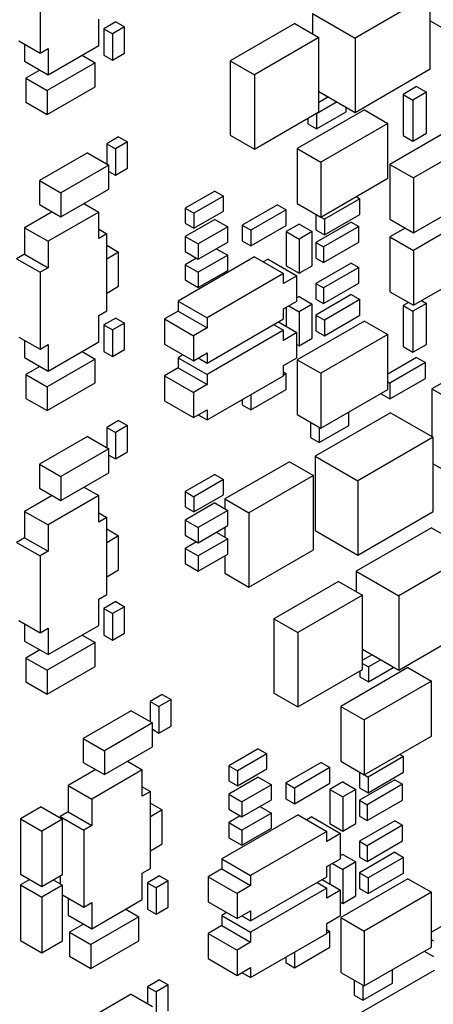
# Model space of a CAD drawing. Header units: inches. Extents: x 0 to 34, y 0 to 22.
# Tile 29 of 84: x 11.213 to 11.749, y 6.286 to 7.561. Entities that reach past the tile are written whole.
import ezdxf

# ---------------------------------------------------------------- set-up
doc = ezdxf.new("R2010")
doc.units = ezdxf.units.IN
doc.header["$LTSCALE"] = 1.87
doc.header["$MEASUREMENT"] = 0
doc.layers.get('0').update_dxf_attribs({"linetype": 'CONTINUOUS'})

msp = doc.modelspace()

# ---------------------------------------------------------------- linework, layer by layer
at = {"color": 7, "linetype": 'CONTINUOUS'}
for p, q in [((11.2394, 7.6178), (11.2394, 7.5181)), ((11.7454, 7.594), (11.6478, 7.5376)), ((11.7454, 7.4976), (11.7454, 7.594)), ((11.5927, 7.5695), (11.6478, 7.5376)), ((11.5927, 7.5695), (11.5927, 7.5431)), ((11.3154, 7.5278), (11.3154, 7.562)), ((11.3378, 7.5586), (11.3222, 7.5497)), ((11.3491, 7.5521), (11.3335, 7.5431)), ((11.3378, 7.5586), (11.3491, 7.5521)), ((11.3491, 7.5178), (11.3491, 7.5521)), ((11.5698, 7.5563), (11.4861, 7.508)), ((11.5698, 7.5563), (11.6009, 7.5383)), ((11.7454, 7.5597), (11.7992, 7.5286)), ((11.3222, 7.5497), (11.3222, 7.5154)), ((11.3222, 7.5497), (11.3335, 7.5431)), ((11.3335, 7.5431), (11.3335, 7.5088)), ((11.2119, 7.534), (11.2394, 7.5181)), ((11.2194, 7.5297), (11.2194, 7.5075)), ((11.2498, 7.4899), (11.3154, 7.5278)), ((11.6009, 7.5383), (11.5173, 7.49)), ((11.6009, 7.442), (11.6009, 7.5383)), ((11.6478, 7.5376), (11.6478, 7.4413)), ((11.2394, 7.5181), (11.2498, 7.5241)), ((11.2498, 7.5241), (11.2498, 7.4899)), ((11.2939, 7.5154), (11.3109, 7.5056)), ((11.3222, 7.5154), (11.3335, 7.5088)), ((11.3335, 7.5088), (11.3491, 7.5178)), ((11.2194, 7.5075), (11.2498, 7.4899)), ((11.3109, 7.5056), (11.2487, 7.4696)), ((11.3109, 7.4745), (11.3109, 7.5056)), ((11.4861, 7.508), (11.5173, 7.49)), ((11.4861, 7.508), (11.4861, 7.4116)), ((11.2392, 7.496), (11.2211, 7.4856)), ((11.5173, 7.49), (11.5173, 7.3936)), ((11.6478, 7.4413), (11.7454, 7.4976)), ((11.2211, 7.4856), (11.2211, 7.4545)), ((11.2211, 7.4856), (11.2487, 7.4696)), ((11.7277, 7.4748), (11.7101, 7.4646)), ((11.7277, 7.4748), (11.7405, 7.4674)), ((11.2487, 7.4386), (11.3109, 7.4745)), ((11.2487, 7.4696), (11.2487, 7.4386)), ((11.6009, 7.4684), (11.6478, 7.4413)), ((11.7101, 7.4646), (11.7228, 7.4572)), ((11.7101, 7.4646), (11.7101, 7.4115)), ((11.7405, 7.4674), (11.7228, 7.4572)), ((11.7405, 7.4143), (11.7405, 7.4674)), ((11.2211, 7.4545), (11.2487, 7.4386)), ((11.6245, 7.4548), (11.598, 7.4394)), ((11.6132, 7.4613), (11.6009, 7.4542)), ((11.7228, 7.4572), (11.7228, 7.4041)), ((11.5173, 7.3936), (11.6009, 7.442)), ((11.6599, 7.4446), (11.5729, 7.3943)), ((11.5973, 7.4399), (11.598, 7.4394)), ((11.598, 7.4198), (11.6362, 7.4419)), ((11.598, 7.4394), (11.598, 7.4198)), ((11.6362, 7.4419), (11.6362, 7.448)), ((11.6599, 7.4446), (11.6903, 7.427)), ((11.5867, 7.4337), (11.5867, 7.4264)), ((11.5867, 7.4264), (11.598, 7.4198)), ((11.6903, 7.427), (11.6033, 7.3768)), ((11.6903, 7.356), (11.6903, 7.427)), ((11.4861, 7.4116), (11.5173, 7.3936)), ((11.772, 7.4195), (11.6931, 7.3739)), ((11.7101, 7.4115), (11.7228, 7.4041)), ((11.7228, 7.4041), (11.7405, 7.4143)), ((11.3413, 7.4096), (11.3258, 7.4006)), ((11.3258, 7.4006), (11.3258, 7.3745)), ((11.3258, 7.4006), (11.3371, 7.3941)), ((11.3526, 7.4031), (11.3371, 7.3941)), ((11.3413, 7.4096), (11.3526, 7.4031)), ((11.3526, 7.3688), (11.3526, 7.4031)), ((11.8105, 7.4066), (11.7235, 7.3564)), ((11.301, 7.3888), (11.2388, 7.3529)), ((11.301, 7.3888), (11.3286, 7.3729)), ((11.3371, 7.3941), (11.3371, 7.3598)), ((11.5729, 7.3943), (11.6033, 7.3768)), ((11.5729, 7.3943), (11.5729, 7.3233)), ((11.3286, 7.3729), (11.2664, 7.337)), ((11.3286, 7.3419), (11.3286, 7.3729)), ((11.6033, 7.3768), (11.6033, 7.3057)), ((11.6931, 7.3739), (11.7235, 7.3564)), ((11.6931, 7.3739), (11.6931, 7.3029)), ((11.3286, 7.3647), (11.3371, 7.3598)), ((11.3371, 7.3598), (11.3526, 7.3688)), ((11.2388, 7.3529), (11.2664, 7.337)), ((11.2388, 7.3529), (11.2388, 7.3219)), ((11.6033, 7.3057), (11.6903, 7.356)), ((11.7235, 7.3564), (11.7235, 7.2853)), ((11.2664, 7.3059), (11.3286, 7.3419)), ((11.2664, 7.337), (11.2664, 7.3059)), ((11.4658, 7.3394), (11.4276, 7.3174)), ((11.4658, 7.3394), (11.4771, 7.3329)), ((11.7235, 7.2853), (11.8105, 7.3356)), ((11.2388, 7.3219), (11.2664, 7.3059)), ((11.2963, 7.3232), (11.3154, 7.3122)), ((11.4771, 7.3329), (11.4389, 7.3108)), ((11.4771, 7.3133), (11.4771, 7.3329)), ((11.5474, 7.3217), (11.5015, 7.2951)), ((11.5474, 7.3217), (11.5587, 7.3151)), ((11.5729, 7.3233), (11.6033, 7.3057)), ((11.6542, 7.3294), (11.6082, 7.3029)), ((11.6493, 7.3323), (11.6542, 7.3294)), ((11.6542, 7.309), (11.6542, 7.3294)), ((11.2551, 7.3124), (11.2194, 7.2919)), ((11.3154, 7.3122), (11.2498, 7.2743)), ((11.3154, 7.278), (11.3154, 7.3122)), ((11.4276, 7.3174), (11.4389, 7.3108)), ((11.4276, 7.3174), (11.4276, 7.2978)), ((11.4389, 7.2912), (11.4771, 7.3133)), ((11.4389, 7.3108), (11.4389, 7.2912)), ((11.5587, 7.3151), (11.5128, 7.2886)), ((11.5587, 7.2947), (11.5587, 7.3151)), ((11.5969, 7.3094), (11.5969, 7.289)), ((11.6082, 7.2825), (11.6542, 7.309)), ((11.8105, 7.3127), (11.7235, 7.2625)), ((11.4658, 7.3027), (11.4276, 7.2806)), ((11.4276, 7.2978), (11.4389, 7.2912)), ((11.4658, 7.3027), (11.4827, 7.2929)), ((11.5754, 7.2966), (11.5584, 7.2868)), ((11.5754, 7.2966), (11.5923, 7.2868)), ((11.6429, 7.2992), (11.5969, 7.2727)), ((11.6033, 7.3057), (11.6082, 7.3029)), ((11.6082, 7.3029), (11.6082, 7.2825)), ((11.6429, 7.2992), (11.6528, 7.2935)), ((11.6931, 7.3029), (11.7235, 7.2853)), ((11.2194, 7.2919), (11.2498, 7.2743)), ((11.2194, 7.2919), (11.2194, 7.2577)), ((11.3154, 7.29), (11.3258, 7.284)), ((11.3258, 7.284), (11.3154, 7.278)), ((11.3258, 7.1843), (11.3258, 7.284)), ((11.4827, 7.2929), (11.4445, 7.2708)), ((11.4827, 7.2733), (11.4827, 7.2929)), ((11.5015, 7.2951), (11.5128, 7.2886)), ((11.5015, 7.2951), (11.5015, 7.2747)), ((11.5128, 7.2682), (11.5587, 7.2947)), ((11.5128, 7.2886), (11.5128, 7.2682)), ((11.5584, 7.2868), (11.5754, 7.277)), ((11.5584, 7.2868), (11.5584, 7.2427)), ((11.5923, 7.2868), (11.5754, 7.277)), ((11.5923, 7.2427), (11.5923, 7.2868)), ((11.5969, 7.289), (11.6082, 7.2825)), ((11.6528, 7.2935), (11.6068, 7.267)), ((11.6528, 7.2731), (11.6528, 7.2935)), ((11.7129, 7.2915), (11.6931, 7.28)), ((11.2498, 7.2743), (11.2498, 7.2401)), ((11.4276, 7.2806), (11.4445, 7.2708)), ((11.4276, 7.2806), (11.4276, 7.261)), ((11.4445, 7.2512), (11.4827, 7.2733)), ((11.4445, 7.2708), (11.4445, 7.2512)), ((11.5015, 7.2747), (11.5128, 7.2682)), ((11.5754, 7.277), (11.5754, 7.2329)), ((11.5969, 7.2727), (11.6068, 7.267)), ((11.5969, 7.2727), (11.5969, 7.2523)), ((11.6068, 7.2466), (11.6528, 7.2731)), ((11.6931, 7.28), (11.7235, 7.2625)), ((11.6931, 7.28), (11.6931, 7.209)), ((11.3258, 7.2692), (11.3413, 7.2602)), ((11.3413, 7.2602), (11.3258, 7.2513)), ((11.3413, 7.2161), (11.3413, 7.2602)), ((11.4276, 7.261), (11.4445, 7.2512)), ((11.4679, 7.2647), (11.4827, 7.2561)), ((11.6068, 7.267), (11.6068, 7.2466)), ((11.7235, 7.2625), (11.7235, 7.1914)), ((11.2194, 7.2577), (11.209, 7.2517)), ((11.209, 7.2517), (11.2394, 7.2341)), ((11.2194, 7.2577), (11.2498, 7.2401)), ((11.5174, 7.2541), (11.4184, 7.1969)), ((11.4424, 7.2525), (11.4276, 7.2439)), ((11.4827, 7.2561), (11.4445, 7.2341)), ((11.4827, 7.2365), (11.4827, 7.2561)), ((11.5174, 7.2541), (11.5549, 7.2325)), ((11.5351, 7.2512), (11.5287, 7.2476)), ((11.5351, 7.2512), (11.5725, 7.2296)), ((11.5969, 7.2523), (11.6068, 7.2466)), ((11.6429, 7.2461), (11.5969, 7.2196)), ((11.6429, 7.2461), (11.6528, 7.2404)), ((11.2498, 7.2401), (11.2394, 7.2341)), ((11.2394, 7.2341), (11.2394, 7.1344)), ((11.4276, 7.2439), (11.4445, 7.2341)), ((11.4276, 7.2439), (11.4276, 7.2243)), ((11.4445, 7.2145), (11.4827, 7.2365)), ((11.4445, 7.2341), (11.4445, 7.2145)), ((11.5549, 7.2325), (11.4559, 7.1753)), ((11.5549, 7.2194), (11.5549, 7.2325)), ((11.5584, 7.2427), (11.5754, 7.2329)), ((11.5754, 7.2329), (11.5923, 7.2427)), ((11.6528, 7.2404), (11.6068, 7.2139)), ((11.6528, 7.22), (11.6528, 7.2404)), ((11.7235, 7.1914), (11.8105, 7.2417)), ((11.4276, 7.2243), (11.4445, 7.2145)), ((11.5725, 7.2296), (11.5549, 7.2194)), ((11.5725, 7.1969), (11.5725, 7.2296)), ((11.5969, 7.2196), (11.6068, 7.2139)), ((11.5969, 7.2196), (11.5969, 7.1992)), ((11.6068, 7.1935), (11.6528, 7.22)), ((11.3258, 7.2072), (11.3413, 7.2161)), ((11.6068, 7.2139), (11.6068, 7.1935)), ((11.6931, 7.209), (11.7235, 7.1914)), ((11.4184, 7.1969), (11.4559, 7.1753)), ((11.4184, 7.1969), (11.4184, 7.1839)), ((11.5549, 7.1867), (11.5725, 7.1969)), ((11.5754, 7.2027), (11.5725, 7.201)), ((11.5754, 7.2027), (11.5923, 7.1929)), ((11.6429, 7.2053), (11.5969, 7.1788)), ((11.5969, 7.1992), (11.6068, 7.1935)), ((11.6542, 7.1988), (11.6082, 7.1723)), ((11.6429, 7.2053), (11.6542, 7.1988)), ((11.6542, 7.1784), (11.6542, 7.1988)), ((11.7171, 7.1951), (11.7101, 7.191)), ((11.7341, 7.1976), (11.7405, 7.1939)), ((11.3154, 7.1783), (11.3258, 7.1843)), ((11.4184, 7.1839), (11.4007, 7.1737)), ((11.4184, 7.1839), (11.4559, 7.1622)), ((11.5549, 7.1737), (11.5549, 7.1867)), ((11.5584, 7.1888), (11.5584, 7.1643)), ((11.5619, 7.1908), (11.5754, 7.1831)), ((11.5923, 7.1929), (11.5754, 7.1831)), ((11.5754, 7.1831), (11.5754, 7.139)), ((11.5923, 7.1488), (11.5923, 7.1929)), ((11.7101, 7.191), (11.7228, 7.1837)), ((11.7101, 7.191), (11.7101, 7.138)), ((11.7405, 7.1939), (11.7228, 7.1837)), ((11.7228, 7.1837), (11.7228, 7.1306)), ((11.7405, 7.1408), (11.7405, 7.1939)), ((11.3154, 7.1441), (11.3154, 7.1783)), ((11.3378, 7.1749), (11.3222, 7.1659)), ((11.3378, 7.1749), (11.3491, 7.1684)), ((11.4007, 7.1737), (11.4382, 7.152)), ((11.4007, 7.1737), (11.4007, 7.141)), ((11.4559, 7.1753), (11.4559, 7.1622)), ((11.4559, 7.1165), (11.5549, 7.1737)), ((11.5485, 7.17), (11.5725, 7.1561)), ((11.6599, 7.171), (11.5729, 7.1208)), ((11.5969, 7.1788), (11.6082, 7.1723)), ((11.5969, 7.1788), (11.5969, 7.1584)), ((11.6082, 7.1518), (11.6542, 7.1784)), ((11.6082, 7.1723), (11.6082, 7.1518)), ((11.6599, 7.171), (11.6903, 7.1535)), ((11.3222, 7.1659), (11.3335, 7.1594)), ((11.3222, 7.1659), (11.3222, 7.1316)), ((11.3491, 7.1684), (11.3335, 7.1594)), ((11.3335, 7.1594), (11.3335, 7.1251)), ((11.3491, 7.1341), (11.3491, 7.1684)), ((11.4559, 7.1622), (11.4382, 7.152)), ((11.5549, 7.159), (11.4559, 7.1018)), ((11.5421, 7.1663), (11.5549, 7.159)), ((11.5549, 7.1459), (11.5549, 7.159)), ((11.5725, 7.1561), (11.5549, 7.1459)), ((11.5725, 7.1235), (11.5725, 7.1561)), ((11.5969, 7.1584), (11.6082, 7.1518)), ((11.2119, 7.1503), (11.2394, 7.1344)), ((11.2194, 7.146), (11.2194, 7.1237)), ((11.2498, 7.1062), (11.3154, 7.1441)), ((11.4382, 7.152), (11.4382, 7.1194)), ((11.5754, 7.139), (11.5923, 7.1488)), ((11.6903, 7.1535), (11.6033, 7.1033)), ((11.6903, 7.0825), (11.6903, 7.1535)), ((11.2394, 7.1344), (11.2498, 7.1404)), ((11.2498, 7.1404), (11.2498, 7.1062)), ((11.2939, 7.1316), (11.3109, 7.1218)), ((11.3222, 7.1316), (11.3335, 7.1251)), ((11.3335, 7.1251), (11.3491, 7.1341)), ((11.4007, 7.141), (11.4382, 7.1194)), ((11.5725, 7.1406), (11.5754, 7.139)), ((11.7101, 7.138), (11.7228, 7.1306)), ((11.7228, 7.1306), (11.7405, 7.1408)), ((11.2194, 7.1237), (11.2498, 7.1062)), ((11.3109, 7.1218), (11.2487, 7.0859)), ((11.3109, 7.0908), (11.3109, 7.1218)), ((11.4247, 7.1271), (11.4184, 7.1235)), ((11.4184, 7.1235), (11.4559, 7.1018)), ((11.4184, 7.1235), (11.4184, 7.1104)), ((11.4382, 7.1194), (11.4559, 7.1296)), ((11.4446, 7.1231), (11.4559, 7.1165)), ((11.4559, 7.1296), (11.4559, 7.1165)), ((11.5549, 7.1133), (11.5725, 7.1235)), ((11.5729, 7.1208), (11.6033, 7.1033)), ((11.5729, 7.1208), (11.5729, 7.0498)), ((11.7277, 7.1237), (11.6903, 7.1021)), ((11.7277, 7.1237), (11.7391, 7.1171)), ((11.2392, 7.1123), (11.2211, 7.1018)), ((11.4184, 7.1104), (11.4007, 7.1002)), ((11.4184, 7.1104), (11.4559, 7.0888)), ((11.5549, 7.1002), (11.5549, 7.1133)), ((11.5549, 7.1051), (11.5587, 7.1029)), ((11.7391, 7.1171), (11.6931, 7.0906)), ((11.7391, 7.0967), (11.7391, 7.1171)), ((11.7992, 7.1131), (11.7475, 7.0833)), ((11.2211, 7.1018), (11.2487, 7.0859)), ((11.2211, 7.1018), (11.2211, 7.0708)), ((11.4007, 7.1002), (11.4382, 7.0786)), ((11.4007, 7.1002), (11.4007, 7.0675)), ((11.4559, 7.1018), (11.4559, 7.0888)), ((11.4559, 7.043), (11.5549, 7.1002)), ((11.5587, 7.1029), (11.5549, 7.1006)), ((11.5587, 7.0824), (11.5587, 7.1029)), ((11.6033, 7.1033), (11.6033, 7.0322)), ((11.6903, 7.0922), (11.6931, 7.0906)), ((11.6931, 7.0702), (11.7391, 7.0967)), ((11.2487, 7.0549), (11.3109, 7.0908)), ((11.2487, 7.0859), (11.2487, 7.0549)), ((11.4559, 7.0888), (11.4382, 7.0786)), ((11.5128, 7.0559), (11.5587, 7.0824)), ((11.6033, 7.0322), (11.6903, 7.0825)), ((11.6931, 7.0906), (11.6931, 7.0702)), ((11.7475, 7.0833), (11.8027, 7.0514)), ((11.7475, 7.0833), (11.7475, 7.0212)), ((11.2211, 7.0708), (11.2487, 7.0549)), ((11.4007, 7.0675), (11.4382, 7.0459)), ((11.4382, 7.0786), (11.4382, 7.0459)), ((11.5015, 7.0694), (11.5015, 7.0624)), ((11.5128, 7.0759), (11.5128, 7.0559)), ((11.6818, 7.0775), (11.6818, 7.0767)), ((11.6818, 7.0767), (11.6931, 7.0702)), ((11.4382, 7.0459), (11.4559, 7.0561)), ((11.4559, 7.0561), (11.4559, 7.043)), ((11.5015, 7.0624), (11.5128, 7.0559)), ((11.3413, 7.0422), (11.3258, 7.0332)), ((11.3413, 7.0422), (11.3526, 7.0357)), ((11.4446, 7.0496), (11.4559, 7.043)), ((11.5729, 7.0498), (11.6033, 7.0322)), ((11.6938, 7.0522), (11.5962, 6.9959)), ((11.6397, 7.0357), (11.6397, 7.0533)), ((11.6938, 7.0522), (11.749, 7.0204)), ((11.3258, 7.0332), (11.3371, 7.0267)), ((11.3258, 7.0332), (11.3258, 7.0071)), ((11.3526, 7.0357), (11.3371, 7.0267)), ((11.3526, 7.0014), (11.3526, 7.0357)), ((11.5902, 7.0398), (11.5902, 7.0202)), ((11.6015, 7.0137), (11.6397, 7.0357)), ((11.6015, 7.0332), (11.6015, 7.0137)), ((11.301, 7.0214), (11.2388, 6.9855)), ((11.301, 7.0214), (11.3286, 7.0055)), ((11.3371, 7.0267), (11.3371, 6.9924)), ((11.5902, 7.0202), (11.6015, 7.0137)), ((11.749, 7.0204), (11.6514, 6.9641)), ((11.749, 6.9241), (11.749, 7.0204)), ((11.3286, 7.0055), (11.2664, 6.9695)), ((11.3286, 6.9744), (11.3286, 7.0055)), ((11.3286, 6.9973), (11.3371, 6.9924)), ((11.3371, 6.9924), (11.3526, 7.0014)), ((11.5962, 6.9959), (11.6514, 6.9641)), ((11.5962, 6.9959), (11.5962, 6.8996)), ((11.2388, 6.9855), (11.2664, 6.9695)), ((11.2388, 6.9855), (11.2388, 6.9544)), ((11.5628, 6.9888), (11.4791, 6.9405)), ((11.5628, 6.9888), (11.5939, 6.9709)), ((11.749, 6.9861), (11.8027, 6.9551)), ((11.2664, 6.9385), (11.3286, 6.9744)), ((11.2664, 6.9695), (11.2664, 6.9385)), ((11.4658, 6.972), (11.4276, 6.95)), ((11.4771, 6.9655), (11.4389, 6.9434)), ((11.4658, 6.972), (11.4771, 6.9655)), ((11.4771, 6.9459), (11.4771, 6.9655)), ((11.5939, 6.9709), (11.5102, 6.9225)), ((11.5939, 6.8745), (11.5939, 6.9709)), ((11.2388, 6.9544), (11.2664, 6.9385)), ((11.2963, 6.9558), (11.3154, 6.9448)), ((11.6514, 6.9641), (11.6514, 6.8677)), ((11.2551, 6.945), (11.2194, 6.9244)), ((11.3154, 6.9448), (11.2498, 6.9069)), ((11.3154, 6.9106), (11.3154, 6.9448)), ((11.4276, 6.95), (11.4389, 6.9434)), ((11.4276, 6.95), (11.4276, 6.9304)), ((11.4389, 6.9238), (11.4771, 6.9459)), ((11.4389, 6.9434), (11.4389, 6.9238)), ((11.4791, 6.9405), (11.5102, 6.9225)), ((11.4791, 6.9405), (11.4791, 6.9276)), ((11.4658, 6.9353), (11.4276, 6.9132)), ((11.4276, 6.9304), (11.4389, 6.9238)), ((11.4658, 6.9353), (11.4827, 6.9255)), ((11.2194, 6.9244), (11.2498, 6.9069)), ((11.2194, 6.9244), (11.2194, 6.8902)), ((11.3154, 6.9225), (11.3258, 6.9166)), ((11.3258, 6.9166), (11.3154, 6.9106)), ((11.3258, 6.8168), (11.3258, 6.9166)), ((11.4827, 6.9255), (11.4445, 6.9034)), ((11.4827, 6.9059), (11.4827, 6.9255)), ((11.5102, 6.9225), (11.5102, 6.8262)), ((11.6514, 6.8677), (11.749, 6.9241)), ((11.2498, 6.9069), (11.2498, 6.8727)), ((11.3258, 6.9018), (11.3413, 6.8928)), ((11.4276, 6.9132), (11.4445, 6.9034)), ((11.4276, 6.9132), (11.4276, 6.8936)), ((11.4445, 6.8838), (11.4827, 6.9059)), ((11.4445, 6.9034), (11.4445, 6.8838)), ((11.4791, 6.9038), (11.4791, 6.8908)), ((11.7468, 6.9032), (11.6493, 6.8469)), ((11.7468, 6.9032), (11.802, 6.8714)), ((11.2194, 6.8902), (11.209, 6.8842)), ((11.2194, 6.8902), (11.2498, 6.8727)), ((11.3413, 6.8928), (11.3258, 6.8838)), ((11.3413, 6.8487), (11.3413, 6.8928)), ((11.4276, 6.8936), (11.4445, 6.8838)), ((11.4827, 6.8887), (11.4445, 6.8667)), ((11.4679, 6.8973), (11.4827, 6.8887)), ((11.4827, 6.8691), (11.4827, 6.8887)), ((11.5962, 6.8996), (11.6514, 6.8677)), ((11.209, 6.8842), (11.2394, 6.8667)), ((11.4424, 6.8851), (11.4276, 6.8765)), ((11.4276, 6.8765), (11.4445, 6.8667)), ((11.4276, 6.8765), (11.4276, 6.8569)), ((11.2498, 6.8727), (11.2394, 6.8667)), ((11.2394, 6.8667), (11.2394, 6.767)), ((11.4445, 6.8471), (11.4827, 6.8691)), ((11.4445, 6.8667), (11.4445, 6.8471)), ((11.4791, 6.867), (11.4791, 6.8442)), ((11.5102, 6.8262), (11.5939, 6.8745)), ((11.802, 6.8714), (11.7044, 6.815)), ((11.4276, 6.8569), (11.4445, 6.8471)), ((11.3258, 6.8398), (11.3413, 6.8487)), ((11.4791, 6.8442), (11.5102, 6.8262)), ((11.6493, 6.8469), (11.7044, 6.815)), ((11.6493, 6.8469), (11.6493, 6.8205)), ((11.6264, 6.8337), (11.5427, 6.7854)), ((11.6264, 6.8337), (11.6575, 6.8157)), ((11.3154, 6.8108), (11.3258, 6.8168)), ((11.6575, 6.8157), (11.5738, 6.7674)), ((11.6575, 6.7194), (11.6575, 6.8157)), ((11.7044, 6.815), (11.7044, 6.7187)), ((11.3154, 6.7766), (11.3154, 6.8108)), ((11.3378, 6.8075), (11.3222, 6.7985)), ((11.3491, 6.8009), (11.3335, 6.792)), ((11.3378, 6.8075), (11.3491, 6.8009)), ((11.3491, 6.7667), (11.3491, 6.8009)), ((11.3222, 6.7985), (11.3335, 6.792)), ((11.3222, 6.7985), (11.3222, 6.7642)), ((11.3335, 6.792), (11.3335, 6.7577)), ((11.2119, 6.7829), (11.2394, 6.767)), ((11.2194, 6.7785), (11.2194, 6.7563)), ((11.2498, 6.7388), (11.3154, 6.7766)), ((11.5427, 6.7854), (11.5738, 6.7674)), ((11.5427, 6.7854), (11.5427, 6.689)), ((11.7044, 6.7187), (11.802, 6.775)), ((11.2394, 6.767), (11.2498, 6.773)), ((11.2498, 6.773), (11.2498, 6.7388)), ((11.2939, 6.7642), (11.3109, 6.7544)), ((11.3222, 6.7642), (11.3335, 6.7577)), ((11.3335, 6.7577), (11.3491, 6.7667)), ((11.5738, 6.7674), (11.5738, 6.6711)), ((11.2194, 6.7563), (11.2498, 6.7388)), ((11.3109, 6.7544), (11.2487, 6.7185)), ((11.3109, 6.7234), (11.3109, 6.7544)), ((11.2392, 6.7449), (11.2211, 6.7344)), ((11.6575, 6.7458), (11.7044, 6.7187)), ((11.6698, 6.7387), (11.6575, 6.7316)), ((11.2211, 6.7344), (11.2487, 6.7185)), ((11.2211, 6.7344), (11.2211, 6.7034)), ((11.2487, 6.6875), (11.3109, 6.7234)), ((11.6575, 6.7274), (11.6652, 6.723)), ((11.6811, 6.7322), (11.6652, 6.723)), ((11.6652, 6.723), (11.6652, 6.7034)), ((11.6652, 6.7034), (11.698, 6.7224)), ((11.2487, 6.7185), (11.2487, 6.6875)), ((11.5738, 6.6711), (11.6575, 6.7194)), ((11.7164, 6.722), (11.6294, 6.6718)), ((11.6539, 6.7173), (11.6539, 6.7099)), ((11.6539, 6.7099), (11.6652, 6.7034)), ((11.7164, 6.722), (11.7469, 6.7044)), ((11.2211, 6.7034), (11.2487, 6.6875)), ((11.7469, 6.7044), (11.6598, 6.6542)), ((11.7469, 6.6334), (11.7469, 6.7044)), ((11.3979, 6.6871), (11.3823, 6.6781)), ((11.3979, 6.6871), (11.4092, 6.6805)), ((11.5427, 6.689), (11.5738, 6.6711)), ((11.3823, 6.6781), (11.3936, 6.6715)), ((11.3823, 6.6781), (11.3823, 6.6519)), ((11.4092, 6.6805), (11.3936, 6.6715)), ((11.3936, 6.6715), (11.3936, 6.6373)), ((11.4092, 6.6462), (11.4092, 6.6805)), ((11.6294, 6.6718), (11.6598, 6.6542)), ((11.6294, 6.6718), (11.6294, 6.6007)), ((11.3576, 6.6662), (11.2954, 6.6303)), ((11.3576, 6.6662), (11.3852, 6.6503)), ((11.3852, 6.6503), (11.3229, 6.6144)), ((11.3852, 6.6193), (11.3852, 6.6503)), ((11.3936, 6.6373), (11.4092, 6.6462)), ((11.6598, 6.6542), (11.6598, 6.5832)), ((11.3852, 6.6421), (11.3936, 6.6373)), ((11.6598, 6.5832), (11.7469, 6.6334)), ((11.2954, 6.6303), (11.3229, 6.6144)), ((11.2954, 6.6303), (11.2954, 6.5993)), ((11.3229, 6.5834), (11.3852, 6.6193)), ((11.3229, 6.6144), (11.3229, 6.5834)), ((11.5223, 6.6168), (11.4841, 6.5948)), ((11.5336, 6.6103), (11.4955, 6.5883)), ((11.5223, 6.6168), (11.5336, 6.6103)), ((11.5336, 6.5907), (11.5336, 6.6103)), ((11.7058, 6.6097), (11.7108, 6.6069)), ((11.2954, 6.5993), (11.3229, 6.5834)), ((11.3529, 6.6006), (11.372, 6.5896)), ((11.4841, 6.5948), (11.4955, 6.5883)), ((11.4841, 6.5948), (11.4841, 6.5752)), ((11.604, 6.5991), (11.558, 6.5726)), ((11.604, 6.5991), (11.6153, 6.5926)), ((11.6294, 6.6007), (11.6598, 6.5832)), ((11.7108, 6.6069), (11.6648, 6.5803)), ((11.7108, 6.5864), (11.7108, 6.6069)), ((11.3116, 6.5899), (11.276, 6.5693)), ((11.372, 6.5896), (11.3064, 6.5517)), ((11.372, 6.5554), (11.372, 6.5896)), ((11.4955, 6.5687), (11.5336, 6.5907)), ((11.4955, 6.5883), (11.4955, 6.5687)), ((11.6153, 6.5926), (11.5694, 6.566)), ((11.6153, 6.5721), (11.6153, 6.5926)), ((11.6535, 6.5868), (11.6535, 6.5664)), ((11.6599, 6.5832), (11.6648, 6.5803)), ((11.6648, 6.5599), (11.7108, 6.5864)), ((11.276, 6.5693), (11.3064, 6.5517)), ((11.276, 6.5693), (11.276, 6.5351)), ((11.5223, 6.5801), (11.4841, 6.5581)), ((11.4841, 6.5752), (11.4955, 6.5687)), ((11.5393, 6.5703), (11.5011, 6.5483)), ((11.5223, 6.5801), (11.5393, 6.5703)), ((11.5393, 6.5507), (11.5393, 6.5703)), ((11.558, 6.5726), (11.5694, 6.566)), ((11.558, 6.5726), (11.558, 6.5521)), ((11.5694, 6.5456), (11.6153, 6.5721)), ((11.6319, 6.574), (11.615, 6.5642)), ((11.6319, 6.574), (11.6489, 6.5642)), ((11.6995, 6.5766), (11.6535, 6.5501)), ((11.7094, 6.5709), (11.6634, 6.5444)), ((11.6648, 6.5803), (11.6648, 6.5599)), ((11.6995, 6.5766), (11.7094, 6.5709)), ((11.7094, 6.5505), (11.7094, 6.5709)), ((11.372, 6.5674), (11.3824, 6.5614)), ((11.3824, 6.5614), (11.372, 6.5554)), ((11.3824, 6.4617), (11.3824, 6.5614)), ((11.4841, 6.5581), (11.5011, 6.5483)), ((11.4841, 6.5581), (11.4841, 6.5385)), ((11.5694, 6.566), (11.5694, 6.5456)), ((11.615, 6.5642), (11.6319, 6.5544)), ((11.615, 6.5642), (11.615, 6.5201)), ((11.6489, 6.5642), (11.6319, 6.5544)), ((11.6489, 6.5201), (11.6489, 6.5642)), ((11.6535, 6.5664), (11.6648, 6.5599)), ((11.3064, 6.5517), (11.3064, 6.5175)), ((11.3824, 6.5466), (11.3979, 6.5376)), ((11.5011, 6.5287), (11.5393, 6.5507)), ((11.5011, 6.5483), (11.5011, 6.5287)), ((11.558, 6.5521), (11.5694, 6.5456)), ((11.6319, 6.5544), (11.6319, 6.5103)), ((11.6535, 6.5501), (11.6634, 6.5444)), ((11.6535, 6.5501), (11.6535, 6.5297)), ((11.6634, 6.524), (11.7094, 6.5505)), ((11.6634, 6.5444), (11.6634, 6.524)), ((11.2409, 6.5417), (11.214, 6.5262)), ((11.2409, 6.5417), (11.2685, 6.5258)), ((11.276, 6.5351), (11.2656, 6.5291)), ((11.276, 6.5351), (11.3064, 6.5175)), ((11.3979, 6.5376), (11.3824, 6.5287)), ((11.3979, 6.4936), (11.3979, 6.5376)), ((11.574, 6.5315), (11.475, 6.4744)), ((11.4841, 6.5385), (11.5011, 6.5287)), ((11.5393, 6.5336), (11.5011, 6.5115)), ((11.5245, 6.5421), (11.5393, 6.5336)), ((11.5393, 6.514), (11.5393, 6.5336)), ((11.574, 6.5315), (11.6114, 6.5099)), ((11.214, 6.5262), (11.2416, 6.5103)), ((11.214, 6.5262), (11.214, 6.4544)), ((11.2685, 6.5258), (11.2416, 6.5103)), ((11.2656, 6.5291), (11.296, 6.5115)), ((11.2656, 6.5291), (11.2656, 6.5275)), ((11.2685, 6.4539), (11.2685, 6.5258)), ((11.499, 6.5299), (11.4841, 6.5213)), ((11.4841, 6.5213), (11.5011, 6.5115)), ((11.4841, 6.5213), (11.4841, 6.5017)), ((11.5916, 6.5287), (11.5853, 6.525)), ((11.5916, 6.5287), (11.6291, 6.507)), ((11.615, 6.5201), (11.6319, 6.5103)), ((11.6319, 6.5103), (11.6489, 6.5201)), ((11.6535, 6.5297), (11.6634, 6.524)), ((11.6995, 6.5236), (11.6535, 6.497)), ((11.6995, 6.5236), (11.7094, 6.5179)), ((11.2416, 6.5103), (11.2416, 6.4384)), ((11.3064, 6.5175), (11.296, 6.5115)), ((11.296, 6.5115), (11.296, 6.4118)), ((11.5011, 6.4919), (11.5393, 6.514)), ((11.5011, 6.5115), (11.5011, 6.4919)), ((11.6114, 6.5099), (11.5124, 6.4527)), ((11.6114, 6.4968), (11.6114, 6.5099)), ((11.6291, 6.507), (11.6114, 6.4968)), ((11.6291, 6.4744), (11.6291, 6.507)), ((11.7094, 6.5179), (11.6634, 6.4913)), ((11.7094, 6.4974), (11.7094, 6.5179)), ((11.3824, 6.4846), (11.3979, 6.4936)), ((11.4841, 6.5017), (11.5011, 6.4919)), ((11.6535, 6.497), (11.6634, 6.4913)), ((11.6535, 6.497), (11.6535, 6.4766)), ((11.6634, 6.4709), (11.7094, 6.4974)), ((11.6319, 6.4801), (11.6291, 6.4785)), ((11.6319, 6.4801), (11.6489, 6.4703)), ((11.6995, 6.4828), (11.6535, 6.4562)), ((11.6634, 6.4913), (11.6634, 6.4709)), ((11.6995, 6.4828), (11.7108, 6.4762)), ((11.475, 6.4744), (11.5124, 6.4527)), ((11.475, 6.4744), (11.475, 6.4613)), ((11.6114, 6.4642), (11.6291, 6.4744)), ((11.6185, 6.4683), (11.6319, 6.4605)), ((11.6489, 6.4703), (11.6319, 6.4605)), ((11.6489, 6.4262), (11.6489, 6.4703)), ((11.6535, 6.4766), (11.6634, 6.4709)), ((11.7108, 6.4762), (11.6648, 6.4497)), ((11.7108, 6.4558), (11.7108, 6.4762)), ((11.214, 6.4544), (11.2416, 6.4384)), ((11.372, 6.4557), (11.3824, 6.4617)), ((11.372, 6.4215), (11.372, 6.4557)), ((11.475, 6.4613), (11.4573, 6.4511)), ((11.475, 6.4613), (11.5124, 6.4397)), ((11.6114, 6.4511), (11.6114, 6.4642)), ((11.615, 6.4662), (11.615, 6.4417)), ((11.6319, 6.4605), (11.6319, 6.4164)), ((11.6535, 6.4562), (11.6648, 6.4497)), ((11.6535, 6.4562), (11.6535, 6.4358)), ((11.6648, 6.4293), (11.7108, 6.4558)), ((11.2261, 6.4474), (11.214, 6.4405)), ((11.2416, 6.4384), (11.2685, 6.4539)), ((11.2565, 6.447), (11.2685, 6.4401)), ((11.2656, 6.4523), (11.2656, 6.4417)), ((11.3943, 6.4523), (11.3788, 6.4433)), ((11.3788, 6.4433), (11.3901, 6.4368)), ((11.3788, 6.4433), (11.3788, 6.409)), ((11.4057, 6.4458), (11.3901, 6.4368)), ((11.3943, 6.4523), (11.4057, 6.4458)), ((11.4057, 6.4115), (11.4057, 6.4458)), ((11.4573, 6.4511), (11.4948, 6.4295)), ((11.4573, 6.4511), (11.4573, 6.4184)), ((11.5124, 6.4527), (11.5124, 6.4397)), ((11.5124, 6.3939), (11.6114, 6.4511)), ((11.5987, 6.4438), (11.6114, 6.4364)), ((11.6051, 6.4474), (11.6291, 6.4336)), ((11.7164, 6.4485), (11.6294, 6.3982)), ((11.6648, 6.4497), (11.6648, 6.4293)), ((11.7164, 6.4485), (11.7469, 6.4309)), ((11.214, 6.4405), (11.2416, 6.4245)), ((11.214, 6.4405), (11.214, 6.3686)), ((11.2685, 6.4401), (11.2416, 6.4245)), ((11.2685, 6.3682), (11.2685, 6.4401)), ((11.3901, 6.4368), (11.3901, 6.4025)), ((11.5124, 6.4397), (11.4948, 6.4295)), ((11.4948, 6.4295), (11.4948, 6.3968)), ((11.6114, 6.4364), (11.5124, 6.3792)), ((11.6114, 6.4233), (11.6114, 6.4364)), ((11.6291, 6.4336), (11.6114, 6.4233)), ((11.6291, 6.4009), (11.6291, 6.4336)), ((11.6535, 6.4358), (11.6648, 6.4293)), ((11.7469, 6.4309), (11.6598, 6.3807)), ((11.7469, 6.3599), (11.7469, 6.4309)), ((11.2416, 6.4245), (11.2416, 6.3527)), ((11.2685, 6.4277), (11.296, 6.4118)), ((11.276, 6.4234), (11.276, 6.4012)), ((11.296, 6.4118), (11.3064, 6.4178)), ((11.3064, 6.3836), (11.372, 6.4215)), ((11.3064, 6.4178), (11.3064, 6.3836)), ((11.4573, 6.4184), (11.4948, 6.3968)), ((11.6291, 6.418), (11.6319, 6.4164)), ((11.6319, 6.4164), (11.6489, 6.4262)), ((11.3505, 6.4091), (11.3675, 6.3992)), ((11.3788, 6.409), (11.3901, 6.4025)), ((11.3901, 6.4025), (11.4057, 6.4115)), ((11.4813, 6.4046), (11.475, 6.4009)), ((11.4948, 6.3968), (11.5124, 6.407)), ((11.5124, 6.407), (11.5124, 6.3939)), ((11.276, 6.4012), (11.3064, 6.3836)), ((11.3675, 6.3992), (11.3052, 6.3633)), ((11.3675, 6.3682), (11.3675, 6.3992)), ((11.475, 6.4009), (11.5124, 6.3792)), ((11.475, 6.4009), (11.475, 6.3878)), ((11.5011, 6.4005), (11.5124, 6.3939)), ((11.6114, 6.3907), (11.6291, 6.4009)), ((11.6114, 6.3776), (11.6114, 6.3907)), ((11.6294, 6.3982), (11.6598, 6.3807)), ((11.6294, 6.3982), (11.6294, 6.3272)), ((11.7843, 6.4011), (11.7469, 6.3795)), ((11.2958, 6.3897), (11.2777, 6.3792)), ((11.2777, 6.3792), (11.3052, 6.3633)), ((11.2777, 6.3792), (11.2777, 6.3482)), ((11.475, 6.3878), (11.4573, 6.3776)), ((11.4573, 6.3776), (11.4948, 6.356)), ((11.4573, 6.3776), (11.4573, 6.345)), ((11.475, 6.3878), (11.5124, 6.3662)), ((11.5124, 6.3792), (11.5124, 6.3662)), ((11.5124, 6.3205), (11.6114, 6.3776)), ((11.6114, 6.3825), (11.6153, 6.3803)), ((11.6153, 6.3803), (11.6114, 6.378)), ((11.6153, 6.3599), (11.6153, 6.3803)), ((11.6598, 6.3807), (11.6598, 6.3096)), ((11.214, 6.3686), (11.2416, 6.3527)), ((11.2416, 6.3527), (11.2685, 6.3682)), ((11.3052, 6.3323), (11.3675, 6.3682)), ((11.5124, 6.3662), (11.4948, 6.356)), ((11.7469, 6.3697), (11.7497, 6.368)), ((11.3052, 6.3633), (11.3052, 6.3323)), ((11.4948, 6.356), (11.4948, 6.3233)), ((11.5694, 6.3333), (11.6153, 6.3599)), ((11.5694, 6.3533), (11.5694, 6.3333)), ((11.6598, 6.3096), (11.7469, 6.3599)), ((11.7384, 6.355), (11.7384, 6.3542)), ((11.7384, 6.3542), (11.7497, 6.3476)), ((11.2777, 6.3482), (11.3052, 6.3323)), ((11.4573, 6.345), (11.4948, 6.3233)), ((11.558, 6.3468), (11.558, 6.3399)), ((11.558, 6.3399), (11.5694, 6.3333)), ((11.4948, 6.3233), (11.5124, 6.3335)), ((11.5011, 6.327), (11.5124, 6.3205)), ((11.5124, 6.3335), (11.5124, 6.3205)), ((11.6294, 6.3272), (11.6598, 6.3096)), ((11.7504, 6.3297), (11.6528, 6.2733)), ((11.6963, 6.3131), (11.6963, 6.3307)), ((11.3943, 6.3176), (11.3788, 6.3086)), ((11.3943, 6.3176), (11.4057, 6.3111)), ((11.6468, 6.3172), (11.6468, 6.2976)), ((11.3788, 6.3086), (11.3901, 6.3021)), ((11.3788, 6.3086), (11.3788, 6.2866)), ((11.4057, 6.3111), (11.3901, 6.3021)), ((11.3901, 6.3021), (11.3901, 6.2678)), ((11.4057, 6.2768), (11.4057, 6.3111)), ((11.6581, 6.2911), (11.6963, 6.3131)), ((11.6581, 6.3107), (11.6581, 6.2911)), ((11.3576, 6.2988), (11.2954, 6.2629)), ((11.3576, 6.2988), (11.3852, 6.2829)), ((11.6468, 6.2976), (11.6581, 6.2911))]:
    msp.add_line(p, q, dxfattribs=at)

doc.saveas('drawing.dxf')
